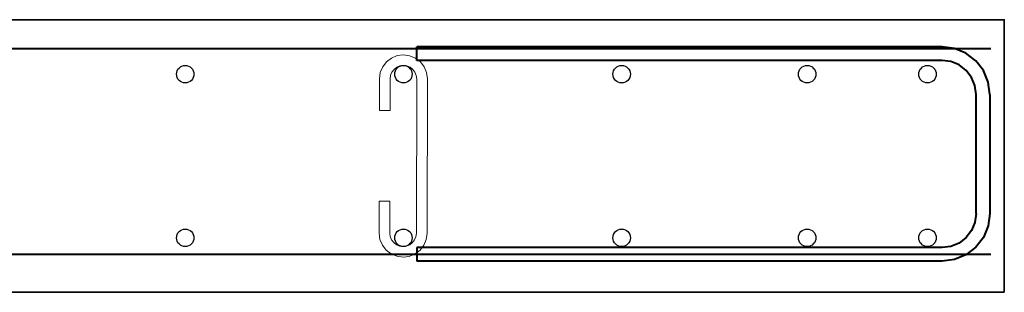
# Model space of a CAD drawing. Header units: millimetres. Extents: x 263826 to 1585445, y -423071 to 70137.
# Tile 92 of 256: x 397249 to 400858, y -181385 to -180385. Entities that reach past the tile are written whole.
import ezdxf

# ---------------------------------------------------------------- set-up
doc = ezdxf.new("R2010")
doc.units = ezdxf.units.MM
for name, color, linetype, lineweight in [('Арм_хомуты', 133, 'Continuous', 18), ('Арм_шпильки', 143, 'Continuous', 18), ('РАЗМЕРЫ', 1, 'Continuous', 9)]:
    doc.layers.add(name, color=color, linetype=linetype, lineweight=lineweight)
doc.layers.add('Колонна_ бетон', color=7, linetype='Continuous', lineweight=50, true_color=0xb4b496)
doc.styles.add('GOST 2.304', font='CS_Gost2304.shx')

# ---------------------------------------------------------------- blocks, each defined once
blk = doc.blocks.new('*U2582')
at = {"color": 0, "linetype": 'ByBlock', "lineweight": -2}
for p, q in [((-78.68, 25), (-78.68, 410)), ((-68.68, 410), (-78.68, 410)), ((-68.68, 25), (-68.68, 410)), ((68.68, 25), (68.68, 410)), ((68.68, 410), (78.68, 410)), ((78.68, 25), (78.68, 410)), ((-77.49, 15.94), (-78.68, 25)), ((-67.83, 18.53), (-68.68, 25)), ((67.83, 18.53), (68.68, 25)), ((77.49, 15.94), (78.68, 25)), ((-73.99, 7.5), (-77.49, 15.94)), ((-65.33, 12.5), (-67.83, 18.53)), ((65.33, 12.5), (67.83, 18.53)), ((73.99, 7.5), (77.49, 15.94)), ((-68.43, 0.25), (-73.99, 7.5)), ((-61.36, 7.32), (-65.33, 12.5)), ((-56.18, 3.35), (-61.36, 7.32)), ((56.18, 3.35), (61.36, 7.32)), ((61.36, 7.32), (65.33, 12.5)), ((68.43, 0.25), (73.99, 7.5)), ((-61.18, -5.31), (-68.43, 0.25)), ((-50.15, 0.85), (-56.18, 3.35)), ((-43.68, 0), (-50.15, 0.85)), ((-43.68, 0), (43.68, 0)), ((43.68, 0), (50.15, 0.85)), ((50.15, 0.85), (56.18, 3.35)), ((61.18, -5.31), (68.43, 0.25)), ((-52.74, -8.81), (-61.18, -5.31)), ((52.74, -8.81), (61.18, -5.31)), ((-43.68, -10), (-52.74, -8.81)), ((43.68, -10), (-43.68, -10)), ((43.68, -10), (52.74, -8.81))]:
    blk.add_line(p, q, dxfattribs=at)
at = {"style": 'GOST 2.304', "oblique": 15, "flags": 9}
for tag, p in [('ПОЗИЦИЯ', (1102.3, -185)), ('ДИАМЕТР', (1102.62, -189.29)), ('КЛАСС', (1102.91, -193.78)), ('ДЛИНА', (1103.34, -198.54)), ('МАССА', (1103.63, -203.93))]:
    blk.add_attdef(tag, p, '', height=2.5, dxfattribs=at)
blk = doc.blocks.new('*U2593')
for p, q in [((-2.7, 12.73), (1.03, 15.59)), ((1.03, 15.59), (5.37, 17.38)), ((5.37, 17.38), (10.03, 17.98)), ((34.03, 17.93), (10.03, 17.98)), ((34.02, 9.93), (34.03, 17.93)), ((102.22, 9.8), (102.23, 17.8)), ((102.23, 17.8), (126.23, 17.76)), ((130.89, 17.13), (126.23, 17.76)), ((135.23, 15.33), (130.89, 17.13)), ((138.95, 12.46), (135.23, 15.33)), ((-7.38, 4.67), (-5.57, 9.01)), ((-5.57, 9.01), (-2.7, 12.73)), ((10.02, 9.98), (34.02, 9.93)), ((126.22, 9.76), (102.22, 9.8)), ((141.81, 8.73), (138.95, 12.46)), ((143.6, 4.38), (141.81, 8.73)), ((-8, 0.02), (-7.38, 4.67)), ((-7.4, -4.64), (-8, 0.02)), ((144.2, -0.28), (143.6, 4.38)), ((-5.61, -8.99), (-7.4, -4.64)), ((141.77, -9.27), (143.58, -4.94)), ((143.58, -4.94), (144.2, -0.28)), ((-2.75, -12.72), (-5.61, -8.99)), ((0.97, -15.59), (-2.75, -12.72)), ((135.17, -15.85), (138.9, -13)), ((138.9, -13), (141.77, -9.27)), ((5.31, -17.4), (0.97, -15.59)), ((9.97, -18.02), (5.31, -17.4)), ((9.97, -18.02), (126.17, -18.24)), ((126.17, -18.24), (130.83, -17.64)), ((130.83, -17.64), (135.17, -15.85))]:
    blk.add_line(p, q)
at = {"color": 0, "linetype": 'ByBlock', "lineweight": -2}
for p, q in [((2.94, 7.07), (5.02, 8.65)), ((5.02, 8.65), (7.43, 9.64)), ((7.43, 9.64), (10.02, 9.98)), ((128.81, 9.41), (126.22, 9.76)), ((131.22, 8.41), (128.81, 9.41)), ((133.28, 6.81), (131.22, 8.41)), ((0, 0), (0.35, 2.59)), ((0.35, 2.59), (1.35, 5)), ((1.35, 5), (2.94, 7.07)), ((134.87, 4.74), (133.28, 6.81)), ((135.86, 2.33), (134.87, 4.74)), ((136.2, -0.26), (135.86, 2.33)), ((0.34, -2.59), (0, 0)), ((1.33, -5), (0.34, -2.59)), ((2.92, -7.08), (1.33, -5)), ((4.98, -8.67), (2.92, -7.08)), ((131.18, -8.91), (133.26, -7.33)), ((133.26, -7.33), (134.85, -5.26)), ((134.85, -5.26), (135.85, -2.85)), ((135.85, -2.85), (136.2, -0.26)), ((7.39, -9.67), (4.98, -8.67)), ((9.98, -10.02), (7.39, -9.67)), ((9.98, -10.02), (126.18, -10.24)), ((126.18, -10.24), (128.77, -9.91)), ((128.77, -9.91), (131.18, -8.91))]:
    blk.add_line(p, q, dxfattribs=at)
at = {"style": 'GOST 2.304', "oblique": 15, "flags": 9}
for tag, p in [('ПОЗИЦИЯ', (117.99, -56.6)), ('ДИАМЕТР', (117.84, -62.2)), ('КЛАСС', (117.98, -67.79)), ('ДЛИНА', (118.1, -72.5)), ('МАССА', (118.65, -78.16))]:
    blk.add_attdef(tag, p, '', height=2.5, dxfattribs=at)

msp = doc.modelspace()

# ---------------------------------------------------------------- linework, layer by layer
at = {"layer": 'Колонна_ бетон', "color": 180, "linetype": 'Continuous', "lineweight": 35, "transparency": 33554687}
msp.add_lwpolyline([(400858.4375, -181384.52205), (391258.43922, -181384.52205), (391258.43922, -180384.52205), (400858.4375, -180384.52205)], close=True, dxfattribs=at)
at = {"layer": 'РАЗМЕРЫ', "color": 4, "lineweight": 40}
for p, q in [((400809.57063, -180491.4541, -2879.99999), (391378.58608, -180491.4541, -2879.99999)), ((400809.57063, -181245.60961, -2879.99999), (391378.58608, -181245.60961, -2879.99999))]:
    msp.add_line(p, q, dxfattribs=at)
at = {"layer": 'РАЗМЕРЫ', "color": 6, "linetype": 'Continuous', "lineweight": 30}
for centre in [(397855.55736, -180584.52205), (398655.55736, -180584.52205), (399455.55736, -180584.52205), (400135.55736, -180584.52205), (400576.94263, -180584.52205), (397855.55736, -181184.52205), (398655.55736, -181184.52205), (399455.55736, -181184.52205), (400135.55736, -181184.52205), (400576.94263, -181184.52205)]:
    msp.add_circle(centre, 32, dxfattribs=at)

# ---------------------------------------------------------------- block references
at = {"layer": 'Арм_хомуты', "lineweight": 40, "xscale": 5, "yscale": 5, "zscale": 5, "rotation": 90.00000000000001}
msp.add_blockref('*U2582', (400755.0199, -180877.20015, -2879.99999), dxfattribs=at)
at = {"layer": 'Арм_шпильки', "color": 3, "xscale": 4.875, "yscale": 4.875, "zscale": 4.875, "rotation": 89.99999999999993}
msp.add_blockref('*U2593', (398654.2743, -181216.49631), dxfattribs=at)

doc.saveas('drawing.dxf')
